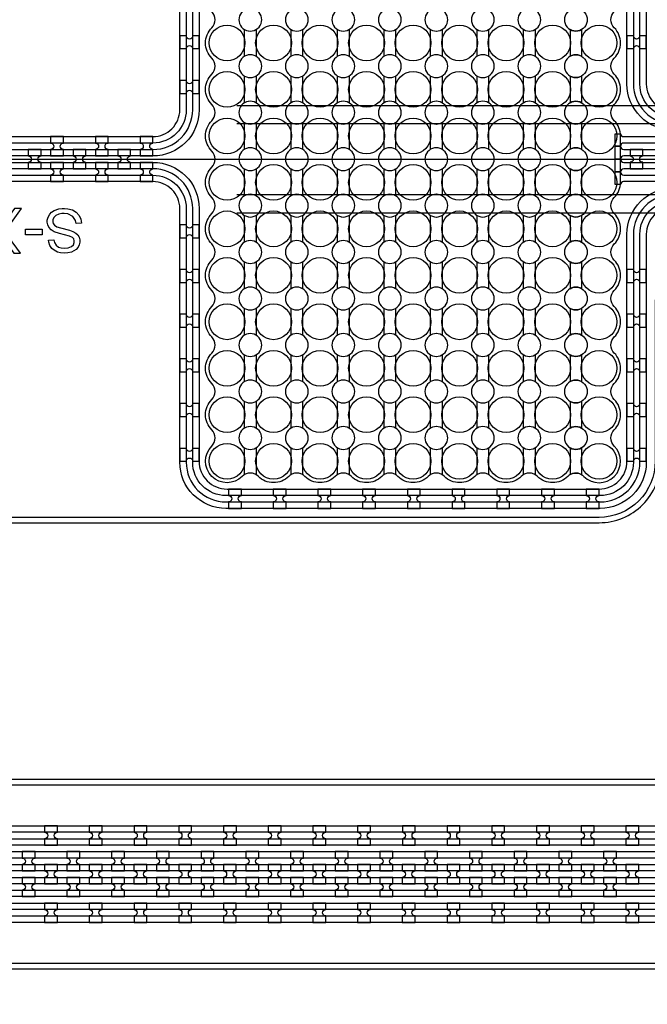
# Model space of a CAD drawing. Extents: x -63500 to 63500, y -63500 to 63500.
# Tile 123 of 256: x -11865 to -8357, y 402 to 5910. Entities that reach past the tile are written whole.
import ezdxf

# ---------------------------------------------------------------- set-up
doc = ezdxf.new("R2010")
doc.units = 13
doc.header["$MEASUREMENT"] = 0
for name, color, linetype in [('1_Metal', 2, 'Continuous'), ('2_Electrodes', 5, 'Continuous'), ('3_Outline', 4, 'Continuous')]:
    doc.layers.add(name, color=color, linetype=linetype)

msp = doc.modelspace()

# ---------------------------------------------------------------- linework, layer by layer
for p, q in [((-10651.5, 5430), (-3100.9, 5430)), ((-10651.5, 5330), (-2629.9, 5330)), ((-13786, 5130), (-5621.8, 5130)), ((-2629.9, 4930), (-10651.5, 4930)), ((-10651.5, 4830), (-3100.9, 4830))]:
    msp.add_line(p, q)
msp.add_lwpolyline([(-11860.5, 4604), (-11947.7, 4723), (-11855.2, 4854), (-11894.8, 4854), (-11967.8, 4751.6), (-11967.8, 4698.1), (-11897.1, 4604), (-11860.5, 4604)], close=True)
for radius in [50000, 47500, 45000]:
    msp.add_circle((0, 0), radius)
at = {"layer": '1_Metal'}
for points in [[(-50000, 0, -1), (50000, 0), (51000, 0, 1), (-51000, 0)], [(-10862, 5748), (-10862, 5820), (-10898, 5820, -0.414214), (-10916, 5802), (-10916, 5802, -0.414214), (-10934, 5820), (-10970, 5820), (-10970, 5748), (-10934, 5748, -0.414214), (-10916, 5766), (-10916, 5766, -0.414214), (-10898, 5748)], [(-8362, 5748), (-8362, 5820), (-8398, 5820, -0.414214), (-8416, 5802), (-8416, 5802, -0.414214), (-8434, 5820), (-8470, 5820), (-8470, 5748), (-8434, 5748, -0.414214), (-8416, 5766), (-8416, 5766, -0.414214), (-8398, 5748)], [(-10862, 5498), (-10862, 5570), (-10898, 5570, -0.414214), (-10916, 5552), (-10916, 5552, -0.414214), (-10934, 5570), (-10970, 5570), (-10970, 5498), (-10934, 5498, -0.414214), (-10916, 5516), (-10916, 5516, -0.414214), (-10898, 5498)], [(-34797.9, 1040), (-7256, 1040, 0.414214), (-5416, 2880), (-5416, 3380, 0.414214), (-7256, 5220), (-8488, 5220, 0.414214), (-8506, 5202), (-8506, 5202), (-8536.6, 5202), (-8536.6, 5272.2), (-8506.6, 5272.2, 0.384752), (-8488.7, 5256), (-7256, 5256, -0.414214), (-5380, 3380), (-5380, 2880, -0.414214), (-7256, 1004), (-34797.9, 1004)], [(-11620, 5148), (-11620, 5184, -0.414214), (-11638, 5202), (-11638, 5202, -0.414214), (-11620, 5220), (-11620, 5256), (-11692, 5256), (-11692, 5220, -0.414214), (-11674, 5202), (-11674, 5202, -0.414214), (-11692, 5184), (-11692, 5148)], [(-11370, 5148), (-11370, 5184, -0.414214), (-11388, 5202), (-11388, 5202, -0.414214), (-11370, 5220), (-11370, 5256), (-11442, 5256), (-11442, 5220, -0.414214), (-11424, 5202), (-11424, 5202, -0.414214), (-11442, 5184), (-11442, 5148)], [(-11120, 5148), (-11120, 5184, -0.414214), (-11138, 5202), (-11138, 5202, -0.414214), (-11120, 5220), (-11120, 5256), (-11192, 5256), (-11192, 5220, -0.414214), (-11174, 5202), (-11174, 5202, -0.414214), (-11192, 5184), (-11192, 5148)], [(-34797.9, 1112), (-7256, 1112, 0.414214), (-5488, 2880), (-5488, 3380, 0.414214), (-7256, 5148), (-8488, 5148, 0.414214), (-8506, 5130), (-8506, 5130), (-8536.6, 5130), (-8536.6, 5202), (-8506, 5202, 0.414214), (-8488, 5184), (-7256, 5184, -0.414214), (-5452, 3380), (-5452, 2880, -0.414214), (-7256, 1076), (-34797.9, 1076)], [(-11745, 5184), (-11817, 5184), (-11817, 5148, -0.414214), (-11799, 5130), (-11799, 5130, -0.414214), (-11817, 5112), (-11817, 5076), (-11745, 5076), (-11745, 5112, -0.414214), (-11763, 5130), (-11763, 5130, -0.414214), (-11745, 5148), (-11745, 5184)], [(-11495, 5184), (-11567, 5184), (-11567, 5148, -0.414214), (-11549, 5130), (-11549, 5130, -0.414214), (-11567, 5112), (-11567, 5076), (-11495, 5076), (-11495, 5112, -0.414214), (-11513, 5130), (-11513, 5130, -0.414214), (-11495, 5148), (-11495, 5184)], [(-11245, 5184), (-11317, 5184), (-11317, 5148, -0.414214), (-11299, 5130), (-11299, 5130, -0.414214), (-11317, 5112), (-11317, 5076), (-11245, 5076), (-11245, 5112, -0.414214), (-11263, 5130), (-11263, 5130, -0.414214), (-11245, 5148), (-11245, 5184)], [(-8381, 5184.1), (-8453, 5184.1), (-8453, 5148.1, -0.414214), (-8435, 5130.1), (-8435, 5130.1, -0.414214), (-8453, 5112.1), (-8453, 5076.1), (-8381, 5076.1), (-8381, 5112.1, -0.414214), (-8399, 5130.1), (-8399, 5130.1, -0.414214), (-8381, 5148.1), (-8381, 5184.1)], [(-34797.9, 1184), (-7256, 1184, 0.414214), (-5560, 2880), (-5560, 3380, 0.414214), (-7256, 5076), (-8488, 5076, 0.414214), (-8506, 5058), (-8506, 5058), (-8536.6, 5058), (-8536.6, 5130), (-8506, 5130, 0.414214), (-8488, 5112), (-7256, 5112, -0.414214), (-5524, 3380), (-5524, 2880, -0.414214), (-7256, 1148), (-34797.9, 1148)], [(-11620, 5112), (-11692, 5112), (-11692, 5076, -0.414214), (-11674, 5058), (-11674, 5058, -0.414214), (-11692, 5040), (-11692, 5004), (-11620, 5004), (-11620, 5040, -0.414214), (-11638, 5058), (-11638, 5058, -0.414214), (-11620, 5076), (-11620, 5112)], [(-11370, 5112), (-11442, 5112), (-11442, 5076, -0.414214), (-11424, 5058), (-11424, 5058, -0.414214), (-11442, 5040), (-11442, 5004), (-11370, 5004), (-11370, 5040, -0.414214), (-11388, 5058), (-11388, 5058, -0.414214), (-11370, 5076), (-11370, 5112)], [(-11120, 5112), (-11192, 5112), (-11192, 5076, -0.414214), (-11174, 5058), (-11174, 5058, -0.414214), (-11192, 5040), (-11192, 5004), (-11120, 5004), (-11120, 5040, -0.414214), (-11138, 5058), (-11138, 5058, -0.414214), (-11120, 5076), (-11120, 5112)], [(-34797.9, 1256), (-7256, 1256, 0.414214), (-5632, 2880), (-5632, 3380, 0.414214), (-7256, 5004), (-8488.7, 5004, 0.384752), (-8506.6, 4987.9), (-8536.6, 4987.9), (-8536.6, 5058), (-8506, 5058, 0.414214), (-8488, 5040), (-7256, 5040, -0.414214), (-5596, 3380), (-5596, 2880, -0.414214), (-7256, 1220), (-34797.9, 1220)], [(-10862, 4690), (-10862, 4762), (-10898, 4762, -0.414214), (-10916, 4744), (-10916, 4744, -0.414214), (-10934, 4762), (-10970, 4762), (-10970, 4690), (-10934, 4690, -0.414214), (-10916, 4708), (-10916, 4708, -0.414214), (-10898, 4690)], [(-10862, 4440), (-10862, 4512), (-10898, 4512, -0.414214), (-10916, 4494), (-10916, 4494, -0.414214), (-10934, 4512), (-10970, 4512), (-10970, 4440), (-10934, 4440, -0.414214), (-10916, 4458), (-10916, 4458, -0.414214), (-10898, 4440)], [(-8362, 4440), (-8362, 4512), (-8398, 4512, -0.414214), (-8416, 4494), (-8416, 4494, -0.414214), (-8434, 4512), (-8470, 4512), (-8470, 4440), (-8434, 4440, -0.414214), (-8416, 4458), (-8416, 4458, -0.414214), (-8398, 4440)], [(-10862, 4190), (-10862, 4262), (-10898, 4262, -0.414214), (-10916, 4244), (-10916, 4244, -0.414214), (-10934, 4262), (-10970, 4262), (-10970, 4190), (-10934, 4190, -0.414214), (-10916, 4208), (-10916, 4208, -0.414214), (-10898, 4190)], [(-8362, 4190), (-8362, 4262), (-8398, 4262, -0.414214), (-8416, 4244), (-8416, 4244, -0.414214), (-8434, 4262), (-8470, 4262), (-8470, 4190), (-8434, 4190, -0.414214), (-8416, 4208), (-8416, 4208, -0.414214), (-8398, 4190)], [(-10862, 3940), (-10862, 4012), (-10898, 4012, -0.414214), (-10916, 3994), (-10916, 3994, -0.414214), (-10934, 4012), (-10970, 4012), (-10970, 3940), (-10934, 3940, -0.414214), (-10916, 3958), (-10916, 3958, -0.414214), (-10898, 3940)], [(-8362, 3940), (-8362, 4012), (-8398, 4012, -0.414214), (-8416, 3994), (-8416, 3994, -0.414214), (-8434, 4012), (-8470, 4012), (-8470, 3940), (-8434, 3940, -0.414214), (-8416, 3958), (-8416, 3958, -0.414214), (-8398, 3940)], [(-10862, 3690), (-10862, 3762), (-10898, 3762, -0.414214), (-10916, 3744), (-10916, 3744, -0.414214), (-10934, 3762), (-10970, 3762), (-10970, 3690), (-10934, 3690, -0.414214), (-10916, 3708), (-10916, 3708, -0.414214), (-10898, 3690)], [(-8362, 3690), (-8362, 3762), (-8398, 3762, -0.414214), (-8416, 3744), (-8416, 3744, -0.414214), (-8434, 3762), (-8470, 3762), (-8470, 3690), (-8434, 3690, -0.414214), (-8416, 3708), (-8416, 3708, -0.414214), (-8398, 3690)], [(-10862, 3440), (-10862, 3512), (-10898, 3512, -0.414214), (-10916, 3494), (-10916, 3494, -0.414214), (-10934, 3512), (-10970, 3512), (-10970, 3440), (-10934, 3440, -0.414214), (-10916, 3458), (-10916, 3458, -0.414214), (-10898, 3440)], [(-8362, 3440), (-8362, 3512), (-8398, 3512, -0.414214), (-8416, 3494), (-8416, 3494, -0.414214), (-8434, 3512), (-8470, 3512), (-8470, 3440), (-8434, 3440, -0.414214), (-8416, 3458), (-8416, 3458, -0.414214), (-8398, 3440)], [(-10698, 3176), (-10626, 3176), (-10626, 3212, -0.414214), (-10644, 3230), (-10644, 3230, -0.414214), (-10626, 3248), (-10626, 3284), (-10698, 3284), (-10698, 3248, -0.414214), (-10680, 3230), (-10680, 3230, -0.414214), (-10698, 3212)], [(-10448, 3176), (-10376, 3176), (-10376, 3212, -0.414214), (-10394, 3230), (-10394, 3230, -0.414214), (-10376, 3248), (-10376, 3284), (-10448, 3284), (-10448, 3248, -0.414214), (-10430, 3230), (-10430, 3230, -0.414214), (-10448, 3212)], [(-10198, 3176), (-10126, 3176), (-10126, 3212, -0.414214), (-10144, 3230), (-10144, 3230, -0.414214), (-10126, 3248), (-10126, 3284), (-10198, 3284), (-10198, 3248, -0.414214), (-10180, 3230), (-10180, 3230, -0.414214), (-10198, 3212)], [(-9948, 3176), (-9876, 3176), (-9876, 3212, -0.414214), (-9894, 3230), (-9894, 3230, -0.414214), (-9876, 3248), (-9876, 3284), (-9948, 3284), (-9948, 3248, -0.414214), (-9930, 3230), (-9930, 3230, -0.414214), (-9948, 3212)], [(-9698, 3176), (-9626, 3176), (-9626, 3212, -0.414214), (-9644, 3230), (-9644, 3230, -0.414214), (-9626, 3248), (-9626, 3284), (-9698, 3284), (-9698, 3248, -0.414214), (-9680, 3230), (-9680, 3230, -0.414214), (-9698, 3212)], [(-9448, 3176), (-9376, 3176), (-9376, 3212, -0.414214), (-9394, 3230), (-9394, 3230, -0.414214), (-9376, 3248), (-9376, 3284), (-9448, 3284), (-9448, 3248, -0.414214), (-9430, 3230), (-9430, 3230, -0.414214), (-9448, 3212)], [(-9198, 3176), (-9126, 3176), (-9126, 3212, -0.414214), (-9144, 3230), (-9144, 3230, -0.414214), (-9126, 3248), (-9126, 3284), (-9198, 3284), (-9198, 3248, -0.414214), (-9180, 3230), (-9180, 3230, -0.414214), (-9198, 3212)], [(-8948, 3176), (-8876, 3176), (-8876, 3212, -0.414214), (-8894, 3230), (-8894, 3230, -0.414214), (-8876, 3248), (-8876, 3284), (-8948, 3284), (-8948, 3248, -0.414214), (-8930, 3230), (-8930, 3230, -0.414214), (-8948, 3212)], [(-8698, 3176), (-8626, 3176), (-8626, 3212, -0.414214), (-8644, 3230), (-8644, 3230, -0.414214), (-8626, 3248), (-8626, 3284), (-8698, 3284), (-8698, 3248, -0.414214), (-8680, 3230), (-8680, 3230, -0.414214), (-8698, 3212)], [(-11725.9, 1292.1), (-11653.9, 1292.1), (-11653.9, 1328.1, -0.414214), (-11671.9, 1346.1), (-11671.9, 1346.1, -0.414214), (-11653.9, 1364.1), (-11653.9, 1400.1), (-11725.9, 1400.1), (-11725.9, 1364.1, -0.414214), (-11707.9, 1346.1), (-11707.9, 1346.1, -0.414214), (-11725.9, 1328.1)], [(-11475.9, 1292.1), (-11403.9, 1292.1), (-11403.9, 1328.1, -0.414214), (-11421.9, 1346.1), (-11421.9, 1346.1, -0.414214), (-11403.9, 1364.1), (-11403.9, 1400.1), (-11475.9, 1400.1), (-11475.9, 1364.1, -0.414214), (-11457.9, 1346.1), (-11457.9, 1346.1, -0.414214), (-11475.9, 1328.1)], [(-11225.9, 1292.1), (-11153.9, 1292.1), (-11153.9, 1328.1, -0.414214), (-11171.9, 1346.1), (-11171.9, 1346.1, -0.414214), (-11153.9, 1364.1), (-11153.9, 1400.1), (-11225.9, 1400.1), (-11225.9, 1364.1, -0.414214), (-11207.9, 1346.1), (-11207.9, 1346.1, -0.414214), (-11225.9, 1328.1)], [(-10975.9, 1292.1), (-10903.9, 1292.1), (-10903.9, 1328.1, -0.414214), (-10921.9, 1346.1), (-10921.9, 1346.1, -0.414214), (-10903.9, 1364.1), (-10903.9, 1400.1), (-10975.9, 1400.1), (-10975.9, 1364.1, -0.414214), (-10957.9, 1346.1), (-10957.9, 1346.1, -0.414214), (-10975.9, 1328.1)], [(-10725.9, 1292.1), (-10653.9, 1292.1), (-10653.9, 1328.1, -0.414214), (-10671.9, 1346.1), (-10671.9, 1346.1, -0.414214), (-10653.9, 1364.1), (-10653.9, 1400.1), (-10725.9, 1400.1), (-10725.9, 1364.1, -0.414214), (-10707.9, 1346.1), (-10707.9, 1346.1, -0.414214), (-10725.9, 1328.1)], [(-10475.9, 1292.1), (-10403.9, 1292.1), (-10403.9, 1328.1, -0.414214), (-10421.9, 1346.1), (-10421.9, 1346.1, -0.414214), (-10403.9, 1364.1), (-10403.9, 1400.1), (-10475.9, 1400.1), (-10475.9, 1364.1, -0.414214), (-10457.9, 1346.1), (-10457.9, 1346.1, -0.414214), (-10475.9, 1328.1)], [(-10225.9, 1292.1), (-10153.9, 1292.1), (-10153.9, 1328.1, -0.414214), (-10171.9, 1346.1), (-10171.9, 1346.1, -0.414214), (-10153.9, 1364.1), (-10153.9, 1400.1), (-10225.9, 1400.1), (-10225.9, 1364.1, -0.414214), (-10207.9, 1346.1), (-10207.9, 1346.1, -0.414214), (-10225.9, 1328.1)], [(-9975.9, 1292.1), (-9903.9, 1292.1), (-9903.9, 1328.1, -0.414214), (-9921.9, 1346.1), (-9921.9, 1346.1, -0.414214), (-9903.9, 1364.1), (-9903.9, 1400.1), (-9975.9, 1400.1), (-9975.9, 1364.1, -0.414214), (-9957.9, 1346.1), (-9957.9, 1346.1, -0.414214), (-9975.9, 1328.1)], [(-9725.9, 1292.1), (-9653.9, 1292.1), (-9653.9, 1328.1, -0.414214), (-9671.9, 1346.1), (-9671.9, 1346.1, -0.414214), (-9653.9, 1364.1), (-9653.9, 1400.1), (-9725.9, 1400.1), (-9725.9, 1364.1, -0.414214), (-9707.9, 1346.1), (-9707.9, 1346.1, -0.414214), (-9725.9, 1328.1)], [(-9475.9, 1292.1), (-9403.9, 1292.1), (-9403.9, 1328.1, -0.414214), (-9421.9, 1346.1), (-9421.9, 1346.1, -0.414214), (-9403.9, 1364.1), (-9403.9, 1400.1), (-9475.9, 1400.1), (-9475.9, 1364.1, -0.414214), (-9457.9, 1346.1), (-9457.9, 1346.1, -0.414214), (-9475.9, 1328.1)], [(-9225.9, 1292.1), (-9153.9, 1292.1), (-9153.9, 1328.1, -0.414214), (-9171.9, 1346.1), (-9171.9, 1346.1, -0.414214), (-9153.9, 1364.1), (-9153.9, 1400.1), (-9225.9, 1400.1), (-9225.9, 1364.1, -0.414214), (-9207.9, 1346.1), (-9207.9, 1346.1, -0.414214), (-9225.9, 1328.1)], [(-8975.9, 1292.1), (-8903.9, 1292.1), (-8903.9, 1328.1, -0.414214), (-8921.9, 1346.1), (-8921.9, 1346.1, -0.414214), (-8903.9, 1364.1), (-8903.9, 1400.1), (-8975.9, 1400.1), (-8975.9, 1364.1, -0.414214), (-8957.9, 1346.1), (-8957.9, 1346.1, -0.414214), (-8975.9, 1328.1)], [(-8725.9, 1292.1), (-8653.9, 1292.1), (-8653.9, 1328.1, -0.414214), (-8671.9, 1346.1), (-8671.9, 1346.1, -0.414214), (-8653.9, 1364.1), (-8653.9, 1400.1), (-8725.9, 1400.1), (-8725.9, 1364.1, -0.414214), (-8707.9, 1346.1), (-8707.9, 1346.1, -0.414214), (-8725.9, 1328.1)], [(-8475.9, 1292.1), (-8403.9, 1292.1), (-8403.9, 1328.1, -0.414214), (-8421.9, 1346.1), (-8421.9, 1346.1, -0.414214), (-8403.9, 1364.1), (-8403.9, 1400.1), (-8475.9, 1400.1), (-8475.9, 1364.1, -0.414214), (-8457.9, 1346.1), (-8457.9, 1346.1, -0.414214), (-8475.9, 1328.1)], [(-11779.1, 1148.1), (-11779.1, 1184.1, -0.414214), (-11797.1, 1202.1), (-11797.1, 1202.1, -0.414214), (-11779.1, 1220.1), (-11779.1, 1256.1), (-11851.1, 1256.1), (-11851.1, 1220.1, -0.414214), (-11833.1, 1202.1), (-11833.1, 1202.1, -0.414214), (-11851.1, 1184.1), (-11851.1, 1148.1)], [(-11529.1, 1148.1), (-11529.1, 1184.1, -0.414214), (-11547.1, 1202.1), (-11547.1, 1202.1, -0.414214), (-11529.1, 1220.1), (-11529.1, 1256.1), (-11601.1, 1256.1), (-11601.1, 1220.1, -0.414214), (-11583.1, 1202.1), (-11583.1, 1202.1, -0.414214), (-11601.1, 1184.1), (-11601.1, 1148.1)], [(-11279.1, 1148.1), (-11279.1, 1184.1, -0.414214), (-11297.1, 1202.1), (-11297.1, 1202.1, -0.414214), (-11279.1, 1220.1), (-11279.1, 1256.1), (-11351.1, 1256.1), (-11351.1, 1220.1, -0.414214), (-11333.1, 1202.1), (-11333.1, 1202.1, -0.414214), (-11351.1, 1184.1), (-11351.1, 1148.1)], [(-11029.1, 1148.1), (-11029.1, 1184.1, -0.414214), (-11047.1, 1202.1), (-11047.1, 1202.1, -0.414214), (-11029.1, 1220.1), (-11029.1, 1256.1), (-11101.1, 1256.1), (-11101.1, 1220.1, -0.414214), (-11083.1, 1202.1), (-11083.1, 1202.1, -0.414214), (-11101.1, 1184.1), (-11101.1, 1148.1)], [(-10779.1, 1148.1), (-10779.1, 1184.1, -0.414214), (-10797.1, 1202.1), (-10797.1, 1202.1, -0.414214), (-10779.1, 1220.1), (-10779.1, 1256.1), (-10851.1, 1256.1), (-10851.1, 1220.1, -0.414214), (-10833.1, 1202.1), (-10833.1, 1202.1, -0.414214), (-10851.1, 1184.1), (-10851.1, 1148.1)], [(-10529.1, 1148.1), (-10529.1, 1184.1, -0.414214), (-10547.1, 1202.1), (-10547.1, 1202.1, -0.414214), (-10529.1, 1220.1), (-10529.1, 1256.1), (-10601.1, 1256.1), (-10601.1, 1220.1, -0.414214), (-10583.1, 1202.1), (-10583.1, 1202.1, -0.414214), (-10601.1, 1184.1), (-10601.1, 1148.1)], [(-10279.1, 1148.1), (-10279.1, 1184.1, -0.414214), (-10297.1, 1202.1), (-10297.1, 1202.1, -0.414214), (-10279.1, 1220.1), (-10279.1, 1256.1), (-10351.1, 1256.1), (-10351.1, 1220.1, -0.414214), (-10333.1, 1202.1), (-10333.1, 1202.1, -0.414214), (-10351.1, 1184.1), (-10351.1, 1148.1)], [(-10029.1, 1148.1), (-10029.1, 1184.1, -0.414214), (-10047.1, 1202.1), (-10047.1, 1202.1, -0.414214), (-10029.1, 1220.1), (-10029.1, 1256.1), (-10101.1, 1256.1), (-10101.1, 1220.1, -0.414214), (-10083.1, 1202.1), (-10083.1, 1202.1, -0.414214), (-10101.1, 1184.1), (-10101.1, 1148.1)], [(-9779.1, 1148.1), (-9779.1, 1184.1, -0.414214), (-9797.1, 1202.1), (-9797.1, 1202.1, -0.414214), (-9779.1, 1220.1), (-9779.1, 1256.1), (-9851.1, 1256.1), (-9851.1, 1220.1, -0.414214), (-9833.1, 1202.1), (-9833.1, 1202.1, -0.414214), (-9851.1, 1184.1), (-9851.1, 1148.1)], [(-9529.1, 1148.1), (-9529.1, 1184.1, -0.414214), (-9547.1, 1202.1), (-9547.1, 1202.1, -0.414214), (-9529.1, 1220.1), (-9529.1, 1256.1), (-9601.1, 1256.1), (-9601.1, 1220.1, -0.414214), (-9583.1, 1202.1), (-9583.1, 1202.1, -0.414214), (-9601.1, 1184.1), (-9601.1, 1148.1)], [(-9279.1, 1148.1), (-9279.1, 1184.1, -0.414214), (-9297.1, 1202.1), (-9297.1, 1202.1, -0.414214), (-9279.1, 1220.1), (-9279.1, 1256.1), (-9351.1, 1256.1), (-9351.1, 1220.1, -0.414214), (-9333.1, 1202.1), (-9333.1, 1202.1, -0.414214), (-9351.1, 1184.1), (-9351.1, 1148.1)], [(-9029.1, 1148.1), (-9029.1, 1184.1, -0.414214), (-9047.1, 1202.1), (-9047.1, 1202.1, -0.414214), (-9029.1, 1220.1), (-9029.1, 1256.1), (-9101.1, 1256.1), (-9101.1, 1220.1, -0.414214), (-9083.1, 1202.1), (-9083.1, 1202.1, -0.414214), (-9101.1, 1184.1), (-9101.1, 1148.1)], [(-8779.1, 1148.1), (-8779.1, 1184.1, -0.414214), (-8797.1, 1202.1), (-8797.1, 1202.1, -0.414214), (-8779.1, 1220.1), (-8779.1, 1256.1), (-8851.1, 1256.1), (-8851.1, 1220.1, -0.414214), (-8833.1, 1202.1), (-8833.1, 1202.1, -0.414214), (-8851.1, 1184.1), (-8851.1, 1148.1)], [(-8529.1, 1148.1), (-8529.1, 1184.1, -0.414214), (-8547.1, 1202.1), (-8547.1, 1202.1, -0.414214), (-8529.1, 1220.1), (-8529.1, 1256.1), (-8601.1, 1256.1), (-8601.1, 1220.1, -0.414214), (-8583.1, 1202.1), (-8583.1, 1202.1, -0.414214), (-8601.1, 1184.1), (-8601.1, 1148.1)], [(-11654.1, 1184.1), (-11726.1, 1184.1), (-11726.1, 1148.1, -0.414214), (-11708.1, 1130.1), (-11708.1, 1130.1, -0.414214), (-11726.1, 1112.1), (-11726.1, 1076.1), (-11654.1, 1076.1), (-11654.1, 1112.1, -0.414214), (-11672.1, 1130.1), (-11672.1, 1130.1, -0.414214), (-11654.1, 1148.1), (-11654.1, 1184.1)], [(-11404.1, 1184.1), (-11476.1, 1184.1), (-11476.1, 1148.1, -0.414214), (-11458.1, 1130.1), (-11458.1, 1130.1, -0.414214), (-11476.1, 1112.1), (-11476.1, 1076.1), (-11404.1, 1076.1), (-11404.1, 1112.1, -0.414214), (-11422.1, 1130.1), (-11422.1, 1130.1, -0.414214), (-11404.1, 1148.1), (-11404.1, 1184.1)], [(-11154.1, 1184.1), (-11226.1, 1184.1), (-11226.1, 1148.1, -0.414214), (-11208.1, 1130.1), (-11208.1, 1130.1, -0.414214), (-11226.1, 1112.1), (-11226.1, 1076.1), (-11154.1, 1076.1), (-11154.1, 1112.1, -0.414214), (-11172.1, 1130.1), (-11172.1, 1130.1, -0.414214), (-11154.1, 1148.1), (-11154.1, 1184.1)], [(-10904.1, 1184.1), (-10976.1, 1184.1), (-10976.1, 1148.1, -0.414214), (-10958.1, 1130.1), (-10958.1, 1130.1, -0.414214), (-10976.1, 1112.1), (-10976.1, 1076.1), (-10904.1, 1076.1), (-10904.1, 1112.1, -0.414214), (-10922.1, 1130.1), (-10922.1, 1130.1, -0.414214), (-10904.1, 1148.1), (-10904.1, 1184.1)], [(-10654.1, 1184.1), (-10726.1, 1184.1), (-10726.1, 1148.1, -0.414214), (-10708.1, 1130.1), (-10708.1, 1130.1, -0.414214), (-10726.1, 1112.1), (-10726.1, 1076.1), (-10654.1, 1076.1), (-10654.1, 1112.1, -0.414214), (-10672.1, 1130.1), (-10672.1, 1130.1, -0.414214), (-10654.1, 1148.1), (-10654.1, 1184.1)], [(-10404.1, 1184.1), (-10476.1, 1184.1), (-10476.1, 1148.1, -0.414214), (-10458.1, 1130.1), (-10458.1, 1130.1, -0.414214), (-10476.1, 1112.1), (-10476.1, 1076.1), (-10404.1, 1076.1), (-10404.1, 1112.1, -0.414214), (-10422.1, 1130.1), (-10422.1, 1130.1, -0.414214), (-10404.1, 1148.1), (-10404.1, 1184.1)], [(-10154.1, 1184.1), (-10226.1, 1184.1), (-10226.1, 1148.1, -0.414214), (-10208.1, 1130.1), (-10208.1, 1130.1, -0.414214), (-10226.1, 1112.1), (-10226.1, 1076.1), (-10154.1, 1076.1), (-10154.1, 1112.1, -0.414214), (-10172.1, 1130.1), (-10172.1, 1130.1, -0.414214), (-10154.1, 1148.1), (-10154.1, 1184.1)], [(-9904.1, 1184.1), (-9976.1, 1184.1), (-9976.1, 1148.1, -0.414214), (-9958.1, 1130.1), (-9958.1, 1130.1, -0.414214), (-9976.1, 1112.1), (-9976.1, 1076.1), (-9904.1, 1076.1), (-9904.1, 1112.1, -0.414214), (-9922.1, 1130.1), (-9922.1, 1130.1, -0.414214), (-9904.1, 1148.1), (-9904.1, 1184.1)], [(-9654.1, 1184.1), (-9726.1, 1184.1), (-9726.1, 1148.1, -0.414214), (-9708.1, 1130.1), (-9708.1, 1130.1, -0.414214), (-9726.1, 1112.1), (-9726.1, 1076.1), (-9654.1, 1076.1), (-9654.1, 1112.1, -0.414214), (-9672.1, 1130.1), (-9672.1, 1130.1, -0.414214), (-9654.1, 1148.1), (-9654.1, 1184.1)], [(-9404.1, 1184.1), (-9476.1, 1184.1), (-9476.1, 1148.1, -0.414214), (-9458.1, 1130.1), (-9458.1, 1130.1, -0.414214), (-9476.1, 1112.1), (-9476.1, 1076.1), (-9404.1, 1076.1), (-9404.1, 1112.1, -0.414214), (-9422.1, 1130.1), (-9422.1, 1130.1, -0.414214), (-9404.1, 1148.1), (-9404.1, 1184.1)], [(-9154.1, 1184.1), (-9226.1, 1184.1), (-9226.1, 1148.1, -0.414214), (-9208.1, 1130.1), (-9208.1, 1130.1, -0.414214), (-9226.1, 1112.1), (-9226.1, 1076.1), (-9154.1, 1076.1), (-9154.1, 1112.1, -0.414214), (-9172.1, 1130.1), (-9172.1, 1130.1, -0.414214), (-9154.1, 1148.1), (-9154.1, 1184.1)], [(-8904.1, 1184.1), (-8976.1, 1184.1), (-8976.1, 1148.1, -0.414214), (-8958.1, 1130.1), (-8958.1, 1130.1, -0.414214), (-8976.1, 1112.1), (-8976.1, 1076.1), (-8904.1, 1076.1), (-8904.1, 1112.1, -0.414214), (-8922.1, 1130.1), (-8922.1, 1130.1, -0.414214), (-8904.1, 1148.1), (-8904.1, 1184.1)], [(-8654.1, 1184.1), (-8726.1, 1184.1), (-8726.1, 1148.1, -0.414214), (-8708.1, 1130.1), (-8708.1, 1130.1, -0.414214), (-8726.1, 1112.1), (-8726.1, 1076.1), (-8654.1, 1076.1), (-8654.1, 1112.1, -0.414214), (-8672.1, 1130.1), (-8672.1, 1130.1, -0.414214), (-8654.1, 1148.1), (-8654.1, 1184.1)], [(-8404.1, 1184.1), (-8476.1, 1184.1), (-8476.1, 1148.1, -0.414214), (-8458.1, 1130.1), (-8458.1, 1130.1, -0.414214), (-8476.1, 1112.1), (-8476.1, 1076.1), (-8404.1, 1076.1), (-8404.1, 1112.1, -0.414214), (-8422.1, 1130.1), (-8422.1, 1130.1, -0.414214), (-8404.1, 1148.1), (-8404.1, 1184.1)], [(-11779.1, 1112.1), (-11851.1, 1112.1), (-11851.1, 1076.1, -0.414214), (-11833.1, 1058.1), (-11833.1, 1058.1, -0.414214), (-11851.1, 1040.1), (-11851.1, 1004.1), (-11779.1, 1004.1), (-11779.1, 1040.1, -0.414214), (-11797.1, 1058.1), (-11797.1, 1058.1, -0.414214), (-11779.1, 1076.1), (-11779.1, 1112.1)], [(-11529.1, 1112.1), (-11601.1, 1112.1), (-11601.1, 1076.1, -0.414214), (-11583.1, 1058.1), (-11583.1, 1058.1, -0.414214), (-11601.1, 1040.1), (-11601.1, 1004.1), (-11529.1, 1004.1), (-11529.1, 1040.1, -0.414214), (-11547.1, 1058.1), (-11547.1, 1058.1, -0.414214), (-11529.1, 1076.1), (-11529.1, 1112.1)], [(-11279.1, 1112.1), (-11351.1, 1112.1), (-11351.1, 1076.1, -0.414214), (-11333.1, 1058.1), (-11333.1, 1058.1, -0.414214), (-11351.1, 1040.1), (-11351.1, 1004.1), (-11279.1, 1004.1), (-11279.1, 1040.1, -0.414214), (-11297.1, 1058.1), (-11297.1, 1058.1, -0.414214), (-11279.1, 1076.1), (-11279.1, 1112.1)], [(-11029.1, 1112.1), (-11101.1, 1112.1), (-11101.1, 1076.1, -0.414214), (-11083.1, 1058.1), (-11083.1, 1058.1, -0.414214), (-11101.1, 1040.1), (-11101.1, 1004.1), (-11029.1, 1004.1), (-11029.1, 1040.1, -0.414214), (-11047.1, 1058.1), (-11047.1, 1058.1, -0.414214), (-11029.1, 1076.1), (-11029.1, 1112.1)], [(-10779.1, 1112.1), (-10851.1, 1112.1), (-10851.1, 1076.1, -0.414214), (-10833.1, 1058.1), (-10833.1, 1058.1, -0.414214), (-10851.1, 1040.1), (-10851.1, 1004.1), (-10779.1, 1004.1), (-10779.1, 1040.1, -0.414214), (-10797.1, 1058.1), (-10797.1, 1058.1, -0.414214), (-10779.1, 1076.1), (-10779.1, 1112.1)], [(-10529.1, 1112.1), (-10601.1, 1112.1), (-10601.1, 1076.1, -0.414214), (-10583.1, 1058.1), (-10583.1, 1058.1, -0.414214), (-10601.1, 1040.1), (-10601.1, 1004.1), (-10529.1, 1004.1), (-10529.1, 1040.1, -0.414214), (-10547.1, 1058.1), (-10547.1, 1058.1, -0.414214), (-10529.1, 1076.1), (-10529.1, 1112.1)], [(-10279.1, 1112.1), (-10351.1, 1112.1), (-10351.1, 1076.1, -0.414214), (-10333.1, 1058.1), (-10333.1, 1058.1, -0.414214), (-10351.1, 1040.1), (-10351.1, 1004.1), (-10279.1, 1004.1), (-10279.1, 1040.1, -0.414214), (-10297.1, 1058.1), (-10297.1, 1058.1, -0.414214), (-10279.1, 1076.1), (-10279.1, 1112.1)], [(-10029.1, 1112.1), (-10101.1, 1112.1), (-10101.1, 1076.1, -0.414214), (-10083.1, 1058.1), (-10083.1, 1058.1, -0.414214), (-10101.1, 1040.1), (-10101.1, 1004.1), (-10029.1, 1004.1), (-10029.1, 1040.1, -0.414214), (-10047.1, 1058.1), (-10047.1, 1058.1, -0.414214), (-10029.1, 1076.1), (-10029.1, 1112.1)], [(-9779.1, 1112.1), (-9851.1, 1112.1), (-9851.1, 1076.1, -0.414214), (-9833.1, 1058.1), (-9833.1, 1058.1, -0.414214), (-9851.1, 1040.1), (-9851.1, 1004.1), (-9779.1, 1004.1), (-9779.1, 1040.1, -0.414214), (-9797.1, 1058.1), (-9797.1, 1058.1, -0.414214), (-9779.1, 1076.1), (-9779.1, 1112.1)], [(-9529.1, 1112.1), (-9601.1, 1112.1), (-9601.1, 1076.1, -0.414214), (-9583.1, 1058.1), (-9583.1, 1058.1, -0.414214), (-9601.1, 1040.1), (-9601.1, 1004.1), (-9529.1, 1004.1), (-9529.1, 1040.1, -0.414214), (-9547.1, 1058.1), (-9547.1, 1058.1, -0.414214), (-9529.1, 1076.1), (-9529.1, 1112.1)], [(-9279.1, 1112.1), (-9351.1, 1112.1), (-9351.1, 1076.1, -0.414214), (-9333.1, 1058.1), (-9333.1, 1058.1, -0.414214), (-9351.1, 1040.1), (-9351.1, 1004.1), (-9279.1, 1004.1), (-9279.1, 1040.1, -0.414214), (-9297.1, 1058.1), (-9297.1, 1058.1, -0.414214), (-9279.1, 1076.1), (-9279.1, 1112.1)], [(-9029.1, 1112.1), (-9101.1, 1112.1), (-9101.1, 1076.1, -0.414214), (-9083.1, 1058.1), (-9083.1, 1058.1, -0.414214), (-9101.1, 1040.1), (-9101.1, 1004.1), (-9029.1, 1004.1), (-9029.1, 1040.1, -0.414214), (-9047.1, 1058.1), (-9047.1, 1058.1, -0.414214), (-9029.1, 1076.1), (-9029.1, 1112.1)], [(-8779.1, 1112.1), (-8851.1, 1112.1), (-8851.1, 1076.1, -0.414214), (-8833.1, 1058.1), (-8833.1, 1058.1, -0.414214), (-8851.1, 1040.1), (-8851.1, 1004.1), (-8779.1, 1004.1), (-8779.1, 1040.1, -0.414214), (-8797.1, 1058.1), (-8797.1, 1058.1, -0.414214), (-8779.1, 1076.1), (-8779.1, 1112.1)], [(-8529.1, 1112.1), (-8601.1, 1112.1), (-8601.1, 1076.1, -0.414214), (-8583.1, 1058.1), (-8583.1, 1058.1, -0.414214), (-8601.1, 1040.1), (-8601.1, 1004.1), (-8529.1, 1004.1), (-8529.1, 1040.1, -0.414214), (-8547.1, 1058.1), (-8547.1, 1058.1, -0.414214), (-8529.1, 1076.1), (-8529.1, 1112.1)], [(-11726, 860.1), (-11654, 860.1), (-11654, 896.1, -0.414214), (-11672, 914.1), (-11672, 914.1, -0.414214), (-11654, 932.1), (-11654, 968.1), (-11726, 968.1), (-11726, 932.1, -0.414214), (-11708, 914.1), (-11708, 914.1, -0.414214), (-11726, 896.1)], [(-11476, 860.1), (-11404, 860.1), (-11404, 896.1, -0.414214), (-11422, 914.1), (-11422, 914.1, -0.414214), (-11404, 932.1), (-11404, 968.1), (-11476, 968.1), (-11476, 932.1, -0.414214), (-11458, 914.1), (-11458, 914.1, -0.414214), (-11476, 896.1)], [(-11226, 860.1), (-11154, 860.1), (-11154, 896.1, -0.414214), (-11172, 914.1), (-11172, 914.1, -0.414214), (-11154, 932.1), (-11154, 968.1), (-11226, 968.1), (-11226, 932.1, -0.414214), (-11208, 914.1), (-11208, 914.1, -0.414214), (-11226, 896.1)], [(-10976, 860.1), (-10904, 860.1), (-10904, 896.1, -0.414214), (-10922, 914.1), (-10922, 914.1, -0.414214), (-10904, 932.1), (-10904, 968.1), (-10976, 968.1), (-10976, 932.1, -0.414214), (-10958, 914.1), (-10958, 914.1, -0.414214), (-10976, 896.1)], [(-10726, 860.1), (-10654, 860.1), (-10654, 896.1, -0.414214), (-10672, 914.1), (-10672, 914.1, -0.414214), (-10654, 932.1), (-10654, 968.1), (-10726, 968.1), (-10726, 932.1, -0.414214), (-10708, 914.1), (-10708, 914.1, -0.414214), (-10726, 896.1)], [(-10476, 860.1), (-10404, 860.1), (-10404, 896.1, -0.414214), (-10422, 914.1), (-10422, 914.1, -0.414214), (-10404, 932.1), (-10404, 968.1), (-10476, 968.1), (-10476, 932.1, -0.414214), (-10458, 914.1), (-10458, 914.1, -0.414214), (-10476, 896.1)], [(-10226, 860.1), (-10154, 860.1), (-10154, 896.1, -0.414214), (-10172, 914.1), (-10172, 914.1, -0.414214), (-10154, 932.1), (-10154, 968.1), (-10226, 968.1), (-10226, 932.1, -0.414214), (-10208, 914.1), (-10208, 914.1, -0.414214), (-10226, 896.1)], [(-9976, 860.1), (-9904, 860.1), (-9904, 896.1, -0.414214), (-9922, 914.1), (-9922, 914.1, -0.414214), (-9904, 932.1), (-9904, 968.1), (-9976, 968.1), (-9976, 932.1, -0.414214), (-9958, 914.1), (-9958, 914.1, -0.414214), (-9976, 896.1)], [(-9726, 860.1), (-9654, 860.1), (-9654, 896.1, -0.414214), (-9672, 914.1), (-9672, 914.1, -0.414214), (-9654, 932.1), (-9654, 968.1), (-9726, 968.1), (-9726, 932.1, -0.414214), (-9708, 914.1), (-9708, 914.1, -0.414214), (-9726, 896.1)], [(-9476, 860.1), (-9404, 860.1), (-9404, 896.1, -0.414214), (-9422, 914.1), (-9422, 914.1, -0.414214), (-9404, 932.1), (-9404, 968.1), (-9476, 968.1), (-9476, 932.1, -0.414214), (-9458, 914.1), (-9458, 914.1, -0.414214), (-9476, 896.1)], [(-9226, 860.1), (-9154, 860.1), (-9154, 896.1, -0.414214), (-9172, 914.1), (-9172, 914.1, -0.414214), (-9154, 932.1), (-9154, 968.1), (-9226, 968.1), (-9226, 932.1, -0.414214), (-9208, 914.1), (-9208, 914.1, -0.414214), (-9226, 896.1)], [(-8976, 860.1), (-8904, 860.1), (-8904, 896.1, -0.414214), (-8922, 914.1), (-8922, 914.1, -0.414214), (-8904, 932.1), (-8904, 968.1), (-8976, 968.1), (-8976, 932.1, -0.414214), (-8958, 914.1), (-8958, 914.1, -0.414214), (-8976, 896.1)], [(-8726, 860.1), (-8654, 860.1), (-8654, 896.1, -0.414214), (-8672, 914.1), (-8672, 914.1, -0.414214), (-8654, 932.1), (-8654, 968.1), (-8726, 968.1), (-8726, 932.1, -0.414214), (-8708, 914.1), (-8708, 914.1, -0.414214), (-8726, 896.1)], [(-8476, 860.1), (-8404, 860.1), (-8404, 896.1, -0.414214), (-8422, 914.1), (-8422, 914.1, -0.414214), (-8404, 932.1), (-8404, 968.1), (-8476, 968.1), (-8476, 932.1, -0.414214), (-8458, 914.1), (-8458, 914.1, -0.414214), (-8476, 896.1)]]:
    msp.add_lwpolyline(points, format="xyb", close=True, dxfattribs=at)
for points in [[(-13768.7, 5256), (-11120, 5256, 0.414214), (-10970, 5406), (-10970, 6826, -0.414214), (-10712, 7084), (-8620, 7084, -0.414214), (-8362, 6826), (-8362, 5550, 0.414214), (-8212, 5400), (-8212, 5400), (-7523.9, 5400), (-7255.9, 5400, -0.414214), (-5235.9, 3380), (-5235.9, 2880, -0.414214), (-7255.9, 860), (-34797.9, 860)], [(-34797.9, 896), (-7256, 896, 0.414214), (-5272, 2880), (-5272, 3380, 0.414214), (-7256, 5364), (-8212, 5364, -0.414214), (-8398, 5550), (-8398, 6826, 0.414214), (-8620, 7048), (-10712, 7048, 0.414214), (-10934, 6826), (-10934, 5406, -0.414214), (-11120, 5220), (-13768, 5220, 0.414214)], [(-13768, 5184), (-11120, 5184, 0.414214), (-10898, 5406), (-10898, 6826, -0.414214), (-10712, 7012), (-8620, 7012, -0.414214), (-8434, 6826), (-8434, 5550, 0.414214), (-8212, 5328), (-7256, 5328, -0.414214), (-5308, 3380), (-5308, 2880, -0.414214), (-7256, 932), (-34797.9, 932)], [(-34797.9, 968), (-7255.9, 968, 0.414214), (-5343.9, 2880), (-5343.9, 3380, 0.414214), (-7255.9, 5292), (-7523.9, 5292), (-8212, 5292), (-8212, 5292, -0.414214), (-8470, 5550), (-8470, 6820, 0.414214), (-8626, 6976), (-10706, 6976, 0.414214), (-10862, 6820), (-10862, 5406, -0.414214), (-11120, 5148), (-13768, 5148, 0.414214)], [(-10544, 5965.3, 1.734808), (-10544, 5854.8), (-10544, 5705.3, 1.734808), (-10544, 5594.8), (-10544, 5445.3, 1.734808), (-10544, 5334.8), (-10544, 5185.3, 1.734808), (-10544, 5074.8), (-10544, 4925.3, 1.734808), (-10544, 4814.8), (-10544, 4665.3, 1.734808), (-10544, 4554.8), (-10544, 4405.3, 1.734808), (-10544, 4294.8), (-10544, 4145.3, 1.734808), (-10544, 4034.8), (-10544, 3885.3, 1.734808), (-10544, 3774.8), (-10544, 3625.3, 1.734808), (-10544, 3514.8), (-10544, 3365.3, 0.339838), (-10621.1, 3355.2, -1), (-10790.9, 3524.9, 0.414214), (-10790.9, 3615.2, -0.414214), (-10790.9, 3784.9, 0.414214), (-10790.9, 3875.2, -0.414214), (-10790.9, 4044.9, 0.414214), (-10790.9, 4135.2, -0.414214), (-10790.9, 4304.9, 0.414214), (-10790.9, 4395.2, -0.414214), (-10790.9, 4564.9, 0.414214), (-10790.9, 4655.2, -0.414214), (-10790.9, 4824.9, 0.414214), (-10790.9, 4915.2, -0.414214), (-10790.9, 5084.9, 0.414214), (-10790.9, 5175.2, -0.414214), (-10790.9, 5344.9, 0.414214), (-10790.9, 5435.2, -0.414214), (-10790.9, 5604.9, 0.414214), (-10790.9, 5695.2, -0.414214), (-10790.9, 5864.9, 0.414214), (-10790.9, 5955.2, -0.414214)], [(-10284, 5965.3, 1.734808), (-10284, 5854.8), (-10284, 5705.3, 1.734808), (-10284, 5594.8), (-10284, 5445.3, 1.734808), (-10284, 5334.8), (-10284, 5185.3, 1.734808), (-10284, 5074.8), (-10284, 4925.3, 1.734808), (-10284, 4814.8), (-10284, 4665.3, 1.734808), (-10284, 4554.8), (-10284, 4405.3, 1.734808), (-10284, 4294.8), (-10284, 4145.3, 1.734808), (-10284, 4034.8), (-10284, 3885.3, 1.734808), (-10284, 3774.8), (-10284, 3625.3, 1.734808), (-10284, 3514.8), (-10284, 3365.3, 0.339838), (-10361.1, 3355.2, -0.414214), (-10530.9, 3355.2, 0.339838), (-10608, 3365.3), (-10608, 3514.8, 1.734808), (-10608, 3625.3), (-10608, 3774.8, 1.734808), (-10608, 3885.3), (-10608, 4034.8, 1.734808), (-10608, 4145.3), (-10608, 4294.8, 1.734808), (-10608, 4405.3), (-10608, 4554.8, 1.734808), (-10608, 4665.3), (-10608, 4814.8, 1.734808), (-10608, 4925.3), (-10608, 5074.8, 1.734808), (-10608, 5185.3), (-10608, 5334.8, 1.734808), (-10608, 5445.3), (-10608, 5594.8, 1.734808), (-10608, 5705.3), (-10608, 5854.8, 1.734808), (-10608, 5965.3)], [(-10024, 5965.3, 1.734808), (-10024, 5854.8), (-10024, 5705.3, 1.734808), (-10024, 5594.8), (-10024, 5445.3, 1.734808), (-10024, 5334.8), (-10024, 5185.3, 1.734808), (-10024, 5074.8), (-10024, 4925.3, 1.734808), (-10024, 4814.8), (-10024, 4665.3, 1.734808), (-10024, 4554.8), (-10024, 4405.3, 1.734808), (-10024, 4294.8), (-10024, 4145.3, 1.734808), (-10024, 4034.8), (-10024, 3885.3, 1.734808), (-10024, 3774.8), (-10024, 3625.3, 1.734808), (-10024, 3514.8), (-10024, 3365.3, 0.339838), (-10101.1, 3355.2, -0.414214), (-10270.9, 3355.2, 0.339838), (-10348, 3365.3), (-10348, 3514.8, 1.734808), (-10348, 3625.3), (-10348, 3774.8, 1.734808), (-10348, 3885.3), (-10348, 4034.8, 1.734808), (-10348, 4145.3), (-10348, 4294.8, 1.734808), (-10348, 4405.3), (-10348, 4554.8, 1.734808), (-10348, 4665.3), (-10348, 4814.8, 1.734808), (-10348, 4925.3), (-10348, 5074.8, 1.734808), (-10348, 5185.3), (-10348, 5334.8, 1.734808), (-10348, 5445.3), (-10348, 5594.8, 1.734808), (-10348, 5705.3), (-10348, 5854.8, 1.734808), (-10348, 5965.3)], [(-9764, 5965.3, 1.734808), (-9764, 5854.8), (-9764, 5705.3, 1.734808), (-9764, 5594.8), (-9764, 5445.3, 1.734808), (-9764, 5334.8), (-9764, 5185.3, 1.734808), (-9764, 5074.8), (-9764, 4925.3, 1.734808), (-9764, 4814.8), (-9764, 4665.3, 1.734808), (-9764, 4554.8), (-9764, 4405.3, 1.734808), (-9764, 4294.8), (-9764, 4145.3, 1.734808), (-9764, 4034.8), (-9764, 3885.3, 1.734808), (-9764, 3774.8), (-9764, 3625.3, 1.734808), (-9764, 3514.8), (-9764, 3365.3, 0.339838), (-9841.1, 3355.2, -0.414214), (-10010.9, 3355.2, 0.339838), (-10088, 3365.3), (-10088, 3514.8, 1.734808), (-10088, 3625.3), (-10088, 3774.8, 1.734808), (-10088, 3885.3), (-10088, 4034.8, 1.734808), (-10088, 4145.3), (-10088, 4294.8, 1.734808), (-10088, 4405.3), (-10088, 4554.8, 1.734808), (-10088, 4665.3), (-10088, 4814.8, 1.734808), (-10088, 4925.3), (-10088, 5074.8, 1.734808), (-10088, 5185.3), (-10088, 5334.8, 1.734808), (-10088, 5445.3), (-10088, 5594.8, 1.734808), (-10088, 5705.3), (-10088, 5854.8, 1.734808), (-10088, 5965.3)], [(-9504, 5965.3, 1.734808), (-9504, 5854.8), (-9504, 5705.3, 1.734808), (-9504, 5594.8), (-9504, 5445.3, 1.734808), (-9504, 5334.8), (-9504, 5185.3, 1.734808), (-9504, 5074.8), (-9504, 4925.3, 1.734808), (-9504, 4814.8), (-9504, 4665.3, 1.734808), (-9504, 4554.8), (-9504, 4405.3, 1.734808), (-9504, 4294.8), (-9504, 4145.3, 1.734808), (-9504, 4034.8), (-9504, 3885.3, 1.734808), (-9504, 3774.8), (-9504, 3625.3, 1.734808), (-9504, 3514.8), (-9504, 3365.3, 0.339838), (-9581.1, 3355.2, -0.414214), (-9750.9, 3355.2, 0.339838), (-9828, 3365.3), (-9828, 3514.8, 1.734808), (-9828, 3625.3), (-9828, 3774.8, 1.734808), (-9828, 3885.3), (-9828, 4034.8, 1.734808), (-9828, 4145.3), (-9828, 4294.8, 1.734808), (-9828, 4405.3), (-9828, 4554.8, 1.734808), (-9828, 4665.3), (-9828, 4814.8, 1.734808), (-9828, 4925.3), (-9828, 5074.8, 1.734808), (-9828, 5185.3), (-9828, 5334.8, 1.734808), (-9828, 5445.3), (-9828, 5594.8, 1.734808), (-9828, 5705.3), (-9828, 5854.8, 1.734808), (-9828, 5965.3)], [(-9244, 5965.3, 1.734808), (-9244, 5854.8), (-9244, 5705.3, 1.734808), (-9244, 5594.8), (-9244, 5445.3, 1.734808), (-9244, 5334.8), (-9244, 5185.3, 1.734808), (-9244, 5074.8), (-9244, 4925.3, 1.734808), (-9244, 4814.8), (-9244, 4665.3, 1.734808), (-9244, 4554.8), (-9244, 4405.3, 1.734808), (-9244, 4294.8), (-9244, 4145.3, 1.734808), (-9244, 4034.8), (-9244, 3885.3, 1.734808), (-9244, 3774.8), (-9244, 3625.3, 1.734808), (-9244, 3514.8), (-9244, 3365.3, 0.339838), (-9321.1, 3355.2, -0.414214), (-9490.9, 3355.2, 0.339838), (-9568, 3365.3), (-9568, 3514.8, 1.734808), (-9568, 3625.3), (-9568, 3774.8, 1.734808), (-9568, 3885.3), (-9568, 4034.8, 1.734808), (-9568, 4145.3), (-9568, 4294.8, 1.734808), (-9568, 4405.3), (-9568, 4554.8, 1.734808), (-9568, 4665.3), (-9568, 4814.8, 1.734808), (-9568, 4925.3), (-9568, 5074.8, 1.734808), (-9568, 5185.3), (-9568, 5334.8, 1.734808), (-9568, 5445.3), (-9568, 5594.8, 1.734808), (-9568, 5705.3), (-9568, 5854.8, 1.734808), (-9568, 5965.3)], [(-8984, 5965.3, 1.734808), (-8984, 5854.8), (-8984, 5705.3, 1.734808), (-8984, 5594.8), (-8984, 5445.3, 1.734808), (-8984, 5334.8), (-8984, 5185.3, 1.734808), (-8984, 5074.8), (-8984, 4925.3, 1.734808), (-8984, 4814.8), (-8984, 4665.3, 1.734808), (-8984, 4554.8), (-8984, 4405.3, 1.734808), (-8984, 4294.8), (-8984, 4145.3, 1.734808), (-8984, 4034.8), (-8984, 3885.3, 1.734808), (-8984, 3774.8), (-8984, 3625.3, 1.734808), (-8984, 3514.8), (-8984, 3365.3, 0.339838), (-9061.1, 3355.2, -0.414214), (-9230.9, 3355.2, 0.339838), (-9308, 3365.3), (-9308, 3514.8, 1.734808), (-9308, 3625.3), (-9308, 3774.8, 1.734808), (-9308, 3885.3), (-9308, 4034.8, 1.734808), (-9308, 4145.3), (-9308, 4294.8, 1.734808), (-9308, 4405.3), (-9308, 4554.8, 1.734808), (-9308, 4665.3), (-9308, 4814.8, 1.734808), (-9308, 4925.3), (-9308, 5074.8, 1.734808), (-9308, 5185.3), (-9308, 5334.8, 1.734808), (-9308, 5445.3), (-9308, 5594.8, 1.734808), (-9308, 5705.3), (-9308, 5854.8, 1.734808), (-9308, 5965.3)], [(-8724, 5965.3, 1.734808), (-8724, 5854.8), (-8724, 5705.3, 1.734808), (-8724, 5594.8), (-8724, 5445.3, 1.734808), (-8724, 5334.8), (-8724, 5185.3, 1.734808), (-8724, 5074.8), (-8724, 4925.3, 1.734808), (-8724, 4814.8), (-8724, 4665.3, 1.734808), (-8724, 4554.8), (-8724, 4405.3, 1.734808), (-8724, 4294.8), (-8724, 4145.3, 1.734808), (-8724, 4034.8), (-8724, 3885.3, 1.734808), (-8724, 3774.8), (-8724, 3625.3, 1.734808), (-8724, 3514.8), (-8724, 3365.3, 0.339838), (-8801.1, 3355.2, -0.414214), (-8970.9, 3355.2, 0.339838), (-9048, 3365.3), (-9048, 3514.8, 1.734808), (-9048, 3625.3), (-9048, 3774.8, 1.734808), (-9048, 3885.3), (-9048, 4034.8, 1.734808), (-9048, 4145.3), (-9048, 4294.8, 1.734808), (-9048, 4405.3), (-9048, 4554.8, 1.734808), (-9048, 4665.3), (-9048, 4814.8, 1.734808), (-9048, 4925.3), (-9048, 5074.8, 1.734808), (-9048, 5185.3), (-9048, 5334.8, 1.734808), (-9048, 5445.3), (-9048, 5594.8, 1.734808), (-9048, 5705.3), (-9048, 5854.8, 1.734808), (-9048, 5965.3)], [(-8788, 5965.3, -1.734808), (-8788, 5854.8), (-8788, 5705.3, -1.734808), (-8788, 5594.8), (-8788, 5445.3, -1.734808), (-8788, 5334.8), (-8788, 5185.3, -1.734808), (-8788, 5074.8), (-8788, 4925.3, -1.734808), (-8788, 4814.8), (-8788, 4665.3, -1.734808), (-8788, 4554.8), (-8788, 4405.3, -1.734808), (-8788, 4294.8), (-8788, 4145.3, -1.734808), (-8788, 4034.8), (-8788, 3885.3, -1.734808), (-8788, 3774.8), (-8788, 3625.3, -1.734808), (-8788, 3514.8), (-8788, 3365.3, -0.339838), (-8710.9, 3355.2, 1), (-8541.1, 3524.9, -0.414214), (-8541.1, 3615.2, 0.414214), (-8541.1, 3784.9, -0.414214), (-8541.1, 3875.2, 0.414214), (-8541.1, 4044.9, -0.414214), (-8541.1, 4135.2, 0.414214), (-8541.1, 4304.9, -0.414214), (-8541.1, 4395.2, 0.414214), (-8541.1, 4564.9, -0.414214), (-8541.1, 4655.2, 0.414214), (-8541.1, 4824.9, -0.414214), (-8541.1, 4915.2, 0.198912), (-8506, 5000), (-8506, 5260, 0.198912), (-8541.1, 5344.9, -0.414214), (-8541.1, 5435.2, 0.414214), (-8541.1, 5604.9, -0.414214), (-8541.1, 5695.2, 0.414214), (-8541.1, 5864.9, -0.414214), (-8541.1, 5955.2, 0.414214)], [(-13768, 5112), (-11120, 5112, -0.414214), (-10862, 4854), (-10862, 3440, 0.414214), (-10706, 3284), (-8626, 3284, 0.414214), (-8470, 3440), (-8470, 4710, -0.414214), (-8212, 4968), (-8212, 4968), (-7523.9, 4968), (-7255.9, 4968, -0.414214), (-5667.9, 3380), (-5667.9, 2880, -0.414214), (-7255.9, 1292), (-34797.9, 1292)], [(-34797.9, 1328), (-7256, 1328, 0.414214), (-5704, 2880), (-5704, 3380, 0.414214), (-7256, 4932), (-8212, 4932, 0.414214), (-8434, 4710), (-8434, 3434, -0.414214), (-8620, 3248), (-10712, 3248, -0.414214), (-10898, 3434), (-10898, 4854, 0.414214), (-11120, 5076), (-13768, 5076, 0.414214)], [(-13768, 5040), (-11120, 5040, -0.414214), (-10934, 4854), (-10934, 3434, 0.414214), (-10712, 3212), (-8620, 3212, 0.414214), (-8398, 3434), (-8398, 4710, -0.414214), (-8212, 4896), (-7256, 4896, -0.414214), (-5740, 3380), (-5740, 2880, -0.414214), (-7256, 1364), (-34797.9, 1364)], [(-34797.9, 1400), (-7255.9, 1400, 0.414214), (-5775.9, 2880), (-5775.9, 3380, 0.414214), (-7255.9, 4860), (-7523.9, 4860), (-8212, 4860), (-8212, 4860, 0.414214), (-8362, 4710), (-8362, 3434, -0.414214), (-8620, 3176), (-10712, 3176, -0.414214), (-10970, 3434), (-10970, 4854, 0.414214), (-11120, 5004), (-13768.7, 5004, 0.384752)]]:
    msp.add_lwpolyline(points, format="xyb", dxfattribs=at)
for points in [[(-11520, 4771.7), (-11549.8, 4769.2), (-11553, 4786.6), (-11568, 4809.4), (-11596.1, 4823.7), (-11615.8, 4825.1), (-11629.4, 4825.1), (-11646.6, 4822.1), (-11663.8, 4814.2), (-11674.8, 4803.9), (-11680.4, 4790.6), (-11680.4, 4779.9), (-11677.4, 4769.2), (-11669.8, 4760.2), (-11657.3, 4752.1), (-11636.3, 4744.9), (-11586.5, 4732.5), (-11567.3, 4725.7), (-11550.6, 4715.6), (-11540.9, 4706.8), (-11532.9, 4693.7), (-11528.8, 4678.6), (-11528.8, 4665.1), (-11532, 4649.8), (-11538.7, 4636.9), (-11548.9, 4624.9), (-11561.8, 4616.5), (-11575.2, 4610.2), (-11595.8, 4605.5), (-11613.6, 4604), (-11637.8, 4605.9), (-11653.7, 4610.2), (-11672.9, 4619.8), (-11686.3, 4630.5), (-11697.4, 4647.3), (-11703, 4665.6), (-11704, 4676.5), (-11673.5, 4679), (-11671, 4663.7), (-11661.4, 4648.6), (-11648, 4638.2), (-11632.7, 4633.8), (-11614.7, 4632.7), (-11593.6, 4634.1), (-11576.3, 4640.4), (-11564.8, 4651.1), (-11559.9, 4663.5), (-11559.9, 4672.8), (-11563.2, 4683.6), (-11570.7, 4691.5), (-11587.1, 4699.3), (-11643.3, 4713.9), (-11671.5, 4723.3), (-11689.7, 4734.3), (-11702.1, 4748.5), (-11708.6, 4762.7), (-11711.6, 4777), (-11711.6, 4787.8), (-11706.4, 4806), (-11697.5, 4821.7), (-11686.7, 4832.7), (-11672.2, 4842.8), (-11647, 4851.5), (-11627.7, 4854), (-11614.2, 4854), (-11595.6, 4852), (-11569.6, 4845.4), (-11548.8, 4833.5), (-11532.5, 4814.8), (-11523.3, 4794.5), (-11520, 4771.7)], [(-11833.5, 4706.2), (-11833.5, 4737.3), (-11739.7, 4737.3), (-11739.7, 4706.2), (-11833.5, 4706.2)]]:
    msp.add_lwpolyline(points, close=True, dxfattribs=at)
at = {"layer": '2_Electrodes'}
for points in [[(47500, 0, 1), (-47500, 0), (-51000, 0, -1), (51000, 0)], [(-5306.6, 4930, 0.610914), (-5428.5, 4692.5, -0.156977), (-5006, 3380), (-5006, 2880, -0.414214), (-7256, 630), (-33801.8, 630), (-33801.8, 600), (-7256, 600, 0.414214), (-4976, 2880), (-4976, 3380, 0.156977), (-5404.1, 4710, -0.610914), (-5306.6, 4900)]]:
    msp.add_lwpolyline(points, format="xyb", close=True, dxfattribs=at)
for points in [[(-33801.8, 1630), (-7256, 1630, 0.414214), (-6006, 2880), (-6006, 3380, 0.414214), (-7256, 4630), (-8012, 4630, 0.414214), (-8312, 4330), (-8312, 3440, -0.414214), (-8626, 3126), (-15986, 3126, -0.414214)], [(-15986, 3096), (-8626, 3096, 0.414214), (-8282, 3440), (-8282, 4330, -0.414214), (-8012, 4600), (-7256, 4600, -0.414214), (-6036, 3380), (-6036, 2880, -0.414214), (-7256, 1660), (-33801.8, 1660)]]:
    msp.add_lwpolyline(points, format="xyb", dxfattribs=at)
for centre in [(-10706, 5780), (-10446, 5780), (-10186, 5780), (-9926, 5780), (-9666, 5780), (-9406, 5780), (-9146, 5780), (-8886, 5780), (-8626, 5780), (-10706, 5520), (-10446, 5520), (-10186, 5520), (-9926, 5520), (-9666, 5520), (-9406, 5520), (-9146, 5520), (-8886, 5520), (-8626, 5520), (-10706, 5260), (-10446, 5260), (-10186, 5260), (-9926, 5260), (-9666, 5260), (-9406, 5260), (-9146, 5260), (-8886, 5260), (-8626, 5260), (-10706, 5000), (-10446, 5000), (-10186, 5000), (-9926, 5000), (-9666, 5000), (-9406, 5000), (-9146, 5000), (-8886, 5000), (-8626, 5000), (-10706, 4740), (-10446, 4740), (-10186, 4740), (-9926, 4740), (-9666, 4740), (-9406, 4740), (-9146, 4740), (-8886, 4740), (-8626, 4740), (-10706, 4480), (-10446, 4480), (-10186, 4480), (-9926, 4480), (-9666, 4480), (-9406, 4480), (-9146, 4480), (-8886, 4480), (-8626, 4480), (-10706, 4220), (-10446, 4220), (-10186, 4220), (-9926, 4220), (-9666, 4220), (-9406, 4220), (-9146, 4220), (-8886, 4220), (-8626, 4220), (-10706, 3960), (-10446, 3960), (-10186, 3960), (-9926, 3960), (-9666, 3960), (-9406, 3960), (-9146, 3960), (-8886, 3960), (-8626, 3960), (-10706, 3700), (-10446, 3700), (-10186, 3700), (-9926, 3700), (-9666, 3700), (-9406, 3700), (-9146, 3700), (-8886, 3700), (-8626, 3700), (-10706, 3440), (-10446, 3440), (-10186, 3440), (-9926, 3440), (-9666, 3440), (-9406, 3440), (-9146, 3440), (-8886, 3440), (-8626, 3440)]:
    msp.add_circle(centre, 100, dxfattribs=at)
at = {"layer": '3_Outline'}
for points in [[(47500, 0, 1), (-47500, 0), (-51000, 0, -1), (51000, 0)], [(-5306.6, 4930, 0.610914), (-5428.5, 4692.5, -0.156977), (-5006, 3380), (-5006, 2880, -0.414214), (-7256, 630), (-33801.8, 630), (-33801.8, 600), (-7256, 600, 0.414214), (-4976, 2880), (-4976, 3380, 0.156977), (-5404.1, 4710, -0.610914), (-5306.6, 4900)]]:
    msp.add_lwpolyline(points, format="xyb", close=True, dxfattribs=at)
for points in [[(-33801.8, 1630), (-7256, 1630, 0.414214), (-6006, 2880), (-6006, 3380, 0.414214), (-7256, 4630), (-8012, 4630, 0.414214), (-8312, 4330), (-8312, 3440, -0.414214), (-8626, 3126), (-15986, 3126, -0.414214)], [(-15986, 3096), (-8626, 3096, 0.414214), (-8282, 3440), (-8282, 4330, -0.414214), (-8012, 4600), (-7256, 4600, -0.414214), (-6036, 3380), (-6036, 2880, -0.414214), (-7256, 1660), (-33801.8, 1660)]]:
    msp.add_lwpolyline(points, format="xyb", dxfattribs=at)

doc.saveas('drawing.dxf')
